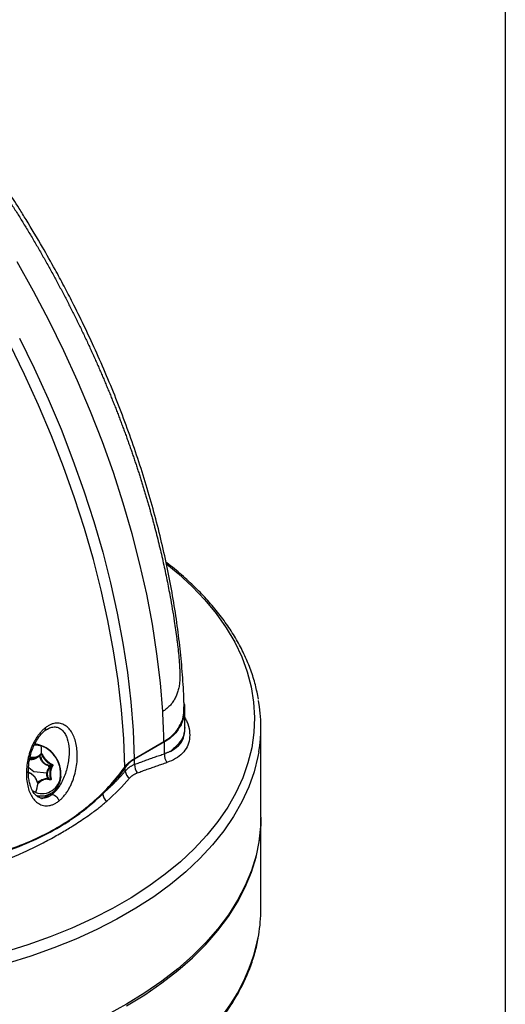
# Model space of a CAD drawing. Header units: millimetres. Extents: x 25 to 1092, y 25 to 838.
# Tile 93 of 94: x 1021 to 1092, y 615 to 759. Entities that reach past the tile are written whole.
import ezdxf

# ---------------------------------------------------------------- set-up
doc = ezdxf.new("R2010")
doc.units = ezdxf.units.MM
doc.header["$LTSCALE"] = 4
doc.layers.add('TEXT', color=140, linetype='Continuous', lineweight=25)

msp = doc.modelspace()

# ---------------------------------------------------------------- linework, layer by layer
for p, q in [((1045.202477, 658.614039), (1045.129299, 658.951987)), ((1045.202477, 658.614039), (1045.147296, 658.582184)), ((1024.807492, 654.819262), (1025.147105, 655.030421)), ((1045.274406, 654.898408), (1045.275007, 655.264261)), ((1056.39681, 642.102218), (1056.39681, 655.345272)), ((1037.835367, 650.651108), (1042.198626, 653.169963)), ((1042.260552, 653.108186), (1037.897293, 650.58933)), ((1024.174987, 651.278533), (1024.179478, 651.279304)), ((1025.529475, 649.62996), (1025.738116, 649.750445)), ((1023.149902, 648.727751), (1022.415096, 649.304576)), ((1025.045841, 648.538414), (1023.149902, 648.727751)), ((1025.784326, 649.622676), (1025.575684, 649.50219)), ((1023.647322, 647.182359), (1023.84162, 647.325)), ((1023.770161, 647.132197), (1023.807357, 647.153677)), ((1025.428326, 647.617811), (1025.55988, 647.69378)), ((1025.479245, 647.606559), (1025.558987, 647.652608)), ((1025.527094, 647.604194), (1025.510047, 647.605525)), ((1023.43761, 645.712762), (1022.939332, 645.919852)), ((1024.737277, 645.025369), (1025.645029, 645.549573)), ((1025.279881, 645.082362), (1025.106961, 645.012289)), ((1025.390152, 645.127047), (1025.279881, 645.082362)), ((1056.39681, 628.597871), (1056.39681, 641.840925))]:
    msp.add_line(p, q)
at = {"flags": 128}
for points in [[(1042.014405, 657.585095), (1041.672391, 661.781098), (1041.166776, 666.048356), (1040.498695, 670.377292), (1039.669647, 674.758193), (1038.681492, 679.181228), (1037.536448, 683.636471), (1036.237085, 688.113924), (1034.786318, 692.603541), (1033.187402, 697.095245), (1031.443926, 701.578959), (1029.559802, 706.044619), (1027.539258, 710.482206), (1025.386829, 714.881761), (1023.107344, 719.233411), (1020.705918, 723.527391)], [(1021.043983, 712.322585), (1023.204825, 707.902276), (1025.232498, 703.443722), (1027.122412, 698.957021), (1028.870284, 694.452334), (1030.472157, 689.939863), (1031.924404, 685.429827), (1033.223734, 680.932441), (1034.367206, 676.45789), (1035.35223, 672.016308), (1036.176575, 667.617753), (1036.838374, 663.272187), (1037.336128, 658.989452), (1037.66871, 654.779247), (1037.835367, 650.651108)], [(1036.468583, 649.430498), (1036.305896, 653.579182), (1035.976024, 657.810817), (1035.479715, 662.115783), (1034.818099, 666.484294), (1033.992679, 670.906418), (1033.005331, 675.372102), (1031.858302, 679.871195), (1030.554197, 684.393468), (1029.095981, 688.928641), (1027.486971, 693.466405), (1025.730822, 697.996443), (1023.831529, 702.508457), (1021.793407, 706.99219), (1019.621092, 711.43745)], [(1042.626835, 679.167447), (1044.264076, 677.81983), (1046.32725, 675.923694), (1048.194746, 673.961129), (1049.860168, 671.938858), (1051.317811, 669.863807), (1052.562683, 667.743084), (1053.590519, 665.583952), (1054.3978, 663.393807), (1054.98176, 661.18015), (1055.3404, 658.950563), (1055.47249, 656.712682), (1055.377579, 654.474174), (1055.055991, 652.242704), (1054.508829, 650.025916), (1053.737965, 647.831402), (1052.746041, 645.66668), (1051.536453, 643.539163), (1050.113346, 641.456139), (1048.481592, 639.424741), (1046.646782, 637.451929), (1044.615199, 635.544458), (1042.393801, 633.708862), (1039.990199, 631.951429), (1037.412623, 630.278178), (1034.669902, 628.694839), (1031.771432, 627.206836), (1028.727138, 625.819266), (1025.547449, 624.536881), (1022.243255, 623.364073), (1018.825873, 622.304859)], [(1023.243401, 652.690731), (1023.59879, 652.672363), (1024.23125, 652.533337)], [(1056.089764, 651.641053), (1055.973734, 650.999008), (1055.418947, 648.751329), (1054.637341, 646.526235), (1053.631595, 644.331348), (1052.405152, 642.174184), (1050.962213, 640.062133), (1049.307721, 638.002428), (1047.447343, 636.002124), (1045.38745, 634.068073), (1043.135098, 632.206899), (1040.698001, 630.424976), (1038.084507, 628.728408), (1035.303567, 627.123005), (1032.364706, 625.614267), (1029.277991, 624.207361), (1026.053993, 622.907106), (1022.703755, 621.717955), (1019.238752, 620.643981)], [(1024.163829, 651.267008), (1024.172306, 651.274732), (1024.178014, 651.284632), (1024.180703, 651.296271), (1024.180254, 651.309136), (1024.176687, 651.322663), (1024.170159, 651.336254), (1024.160957, 651.349314), (1024.149486, 651.361266)], [(1023.663224, 647.182309), (1023.676541, 647.186228), (1023.687654, 647.18959), (1023.696073, 647.192248), (1023.701428, 647.194083), (1023.703482, 647.195017), (1023.702146, 647.195007), (1023.697479, 647.194054), (1023.689685, 647.192199)], [(1027.082519, 647.888046), (1027.109434, 647.907371), (1027.127333, 647.928964), (1027.135781, 647.952298), (1027.134573, 647.976808), (1027.123737, 648.001895), (1027.103538, 648.026951), (1027.074467, 648.051366), (1027.03723, 648.074546)], [(1024.917522, 644.921732), (1024.967531, 644.960112), (1025.442742, 645.432758)], [(1025.759883, 645.377267), (1025.879815, 645.400178), (1026.026684, 645.368975), (1026.188729, 645.286157), (1026.352974, 645.158356), (1026.506268, 644.995804), (1026.636335, 644.811519), (1026.732761, 644.620256), (1026.787825, 644.437331)], [(1024.269273, 644.812197), (1024.339313, 644.837403), (1024.737277, 645.025369)], [(1056.39681, 642.102218), (1056.368381, 640.973913), (1056.141093, 638.721121), (1055.687288, 636.47977), (1055.008499, 634.257443), (1054.107025, 632.061661), (1052.985915, 629.899852), (1051.648963, 627.779333), (1050.100693, 625.707278), (1048.346343, 623.690698), (1046.39185, 621.736416), (1044.243827, 619.851046), (1041.909542, 618.040967), (1039.396894, 616.312304), (1036.714385, 614.670906)], [(1036.714385, 614.409613), (1039.396894, 616.051011), (1041.909542, 617.779674), (1044.243827, 619.589753), (1046.39185, 621.475123), (1048.346343, 623.429404), (1050.100693, 625.445985), (1051.648963, 627.51804), (1052.985915, 629.638559), (1054.107025, 631.800368), (1055.008499, 633.99615), (1055.687288, 636.218477), (1056.141093, 638.459828), (1056.368381, 640.71262), (1056.396429, 641.971572)], [(1036.714385, 614.670906), (1033.871092, 613.122326)]]:
    msp.add_lwpolyline(points, dxfattribs=at)
for centre, radius, start, end in [((1033.869038, 655.345537), 22.527402, 350.53509477, 9.84223604), ((936.960541, 650.990334), 105.260654, 1.18650661, 3.59203131), ((1024.484902, 655.011439), 0.366741, 313.79430547, 26.87688983), ((1022.62424, 648.395948), 4.487117, 353.50068851, 81.40723589), ((942.46507, 651.157582), 99.814543, 0.13094897, 1.1197618), ((1009.636715, 651.481232), 14.632409, 359.64019184, 4.12326301), ((1022.75051, 648.48917), 4.306725, 354.47536657, 69.89018529), ((1024.454497, 651.026996), 0.265567, 104.84912955, 130.64900534), ((1043.923521, 651.161844), 1.659338, 172.24654787, 219.67129394), ((1023.379291, 649.172763), 1.825187, 67.58502377, 76.16107085), ((1022.758581, 652.083831), 1.581776, 315.23512649, 319.96192631), ((1023.376943, 649.178185), 1.861487, 69.47754063, 74.26855399), ((1026.528773, 652.040849), 2.738443, 200.84765619, 204.1258479), ((1023.713883, 651.735723), 0.873237, 291.19059863, 298.50785935), ((1024.147322, 650.648276), 0.2237, 86.07342396, 108.79287056), ((1027.7297, 649.000881), 2.527128, 163.64554854, 165.48420425), ((1025.679479, 649.855079), 0.119944, 299.26633562, 357.58973627), ((937.280484, 648.62611), 100.63596, 0.6747645, 1.11780523), ((1039.603779, 649.654161), 1.701581, 174.70267641, 219.72215333), ((1022.12553, 648.643263), 0.127765, 347.66461523, 8.80863925), ((1023.071629, 648.675188), 2.410627, 16.32164194, 23.44492403), ((1025.498353, 649.560241), 0.155074, 129.30587945, 170.35018519), ((1023.063158, 648.670011), 2.459356, 17.8938097, 21.87275627), ((1025.50987, 649.505648), 0.197424, 230.80524836, 251.53791124), ((1026.205517, 651.560992), 2.045952, 246.81795046, 250.70517556), ((1026.796028, 648.530625), 1.655319, 142.68293509, 147.26864624), ((1025.476366, 649.493936), 0.099821, 223.15755627, 285.09082353), ((1025.533151, 649.680338), 0.155726, 249.87275494, 290.74908797), ((1025.552561, 649.59322), 0.093921, 218.99393551, 284.25276003), ((1026.845649, 648.534139), 1.596851, 142.68293509, 147.26864624), ((1025.496127, 649.543555), 0.092617, 354.52091379, 68.89617829), ((1025.522745, 649.541476), 0.065924, 323.4215446, 354.11104818), ((1025.819371, 649.539204), 0.090529, 36.25980885, 112.77477235), ((935.531399, 647.521621), 101.015882, 0.74974356, 1.04779342), ((1037.922752, 648.953293), 1.388473, 184.5384389, 236.67947672), ((1024.203246, 648.070106), 2.885024, 254.12626481, 356.38193194), ((1024.354409, 648.239461), 2.687885, 250.05697198, 356.48240749), ((997.890185, 652.620501), 26.46484, 344.86966133, 347.88921395), ((1023.808782, 647.043888), 0.109798, 33.65521569, 90.74384333), ((1025.479884, 647.56056), 0.054138, 340.01248538, 56.17495442), ((1034.363997, 611.840289), 36.918631, 103.61310972, 103.79646581), ((1034.773106, 645.628285), 1.539712, 184.17012232, 231.54419225), ((1033.815879, 628.604538), 22.580932, 350.31917705, 359.98308422), ((1028.606608, 630.009779), 27.956965, 316.00994109, 349.27546355)]:
    msp.add_arc(centre, radius, start, end)
for points, knots in [([(1024.41261, 725.657472), (1023.614766, 727.016073), (1022.494759, 728.923267), (1020.768345, 731.693858), (1019.264789, 734.035127), (1017.421119, 736.788536), (1015.432049, 739.635384), (1013.291829, 742.564122), (1011.025468, 745.525309), (1008.647366, 748.488383), (1006.169649, 751.429093), (1003.602284, 754.328319), (1000.953842, 757.17047), (998.231899, 759.942513), (995.443324, 762.633322), (992.59445, 765.233145), (989.691237, 767.733601), (986.739215, 770.126208), (983.744111, 772.406877), (980.709771, 774.558233), (978.258796, 776.204001), (976.81466, 777.081366), (976.399665, 777.33349)], [0, 0, 0, 0, 0.0629048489, 0.0883053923, 0.1304721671, 0.1742211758, 0.2211231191, 0.2700416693, 0.3205207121, 0.3721972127, 0.4248148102, 0.4781853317, 0.5321685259, 0.5866581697, 0.6415726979, 0.6968487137, 0.7524363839, 0.8082960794, 0.8643958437, 0.9207094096, 0.9772145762, 1, 1, 1, 1]), ([(974.25382, 774.949871), (974.300754, 774.976283), (974.394733, 775.029167), (974.539861, 775.101895), (974.688129, 775.169841), (974.83978, 775.232488), (974.994685, 775.289927), (975.25566, 775.376012), (975.628931, 775.470508), (976.129072, 775.54322), (976.640811, 775.56583), (977.172964, 775.536984), (977.707178, 775.457297), (978.120991, 775.356269), (978.390316, 775.275739), (978.529844, 775.230845), (978.664375, 775.183628), (978.844062, 775.114405), (979.071991, 775.015603), (979.422354, 774.847789), (979.863757, 774.613392), (980.353014, 774.329229), (980.84451, 774.024737), (981.468069, 773.620577), (982.231994, 773.099994), (982.948333, 772.58648), (983.516401, 772.167289), (983.9512, 771.840965), (984.65671, 771.303244), (985.780076, 770.432422), (987.293307, 769.221846), (989.458964, 767.428471), (992.12933, 765.106073), (995.321347, 762.148875), (998.535618, 758.979139), (1000.968388, 756.426562), (1002.634971, 754.607482), (1003.544024, 753.597813), (1004.458, 752.564703), (1005.376487, 751.50797), (1006.299045, 750.427461), (1007.225218, 749.323038), (1008.154531, 748.194588), (1009.086487, 747.042021), (1010.020572, 745.86527), (1010.956254, 744.664296), (1011.892978, 743.439083), (1012.830173, 742.189648), (1013.76725, 740.916031), (1014.7036, 739.618308), (1015.638598, 738.296582), (1016.571599, 736.950992), (1017.501946, 735.581707), (1018.428959, 734.188932), (1019.351956, 732.77291), (1020.270204, 731.333905), (1021.183082, 729.872283), (1022.089493, 728.388187), (1022.990066, 726.882797), (1023.580242, 725.867357), (1023.876524, 725.357583)], [0, 0, 0, 0, 0.0025901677, 0.0051863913, 0.0077902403, 0.0104032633, 0.0130269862, 0.0156629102, 0.0234582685, 0.0311641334, 0.0391145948, 0.0467654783, 0.0547943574, 0.0623489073, 0.064446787, 0.0662618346, 0.0682804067, 0.0701498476, 0.073879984, 0.0780163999, 0.085428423, 0.0937464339, 0.1010084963, 0.1094688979, 0.1252001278, 0.1409079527, 0.1483077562, 0.1566166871, 0.1652027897, 0.1880394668, 0.2199078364, 0.2508277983, 0.3111516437, 0.3728966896, 0.4360336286, 0.5005253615, 0.5188455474, 0.5373892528, 0.5561561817, 0.5751459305, 0.5943579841, 0.6137917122, 0.633446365, 0.6533210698, 0.673414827, 0.6937265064, 0.7142548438, 0.7349984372, 0.7559557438, 0.7771250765, 0.7985046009, 0.8200923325, 0.8418861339, 0.8638837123, 0.8860826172, 0.9084802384, 0.9310738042, 0.9538603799, 0.9768368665, 1, 1, 1, 1]), ([(1023.876524, 725.357583), (1024.022115, 725.104578), (1024.312827, 724.599385), (1024.743417, 723.840148), (1025.169092, 723.081516), (1025.589506, 722.323394), (1026.004742, 721.565935), (1026.41477, 720.809225), (1026.819592, 720.053363), (1027.219206, 719.298447), (1027.61361, 718.544572), (1028.002806, 717.791829), (1028.386795, 717.040313), (1028.765581, 716.290113), (1029.13917, 715.541319), (1029.507567, 714.794018), (1029.870782, 714.048296), (1030.228822, 713.304239), (1030.581699, 712.561929), (1030.929424, 711.821448), (1031.27201, 711.082876), (1031.609472, 710.346292), (1031.941825, 709.611772), (1032.269086, 708.879392), (1032.591274, 708.149225), (1032.908406, 707.421343), (1033.220503, 706.695818), (1033.527586, 705.972717), (1033.829678, 705.252109), (1034.126802, 704.53406), (1034.418982, 703.818632), (1034.706243, 703.105889), (1034.988612, 702.395891), (1035.266115, 701.688699), (1035.538781, 700.98437), (1035.806638, 700.282959), (1036.069716, 699.584522), (1036.328045, 698.889111), (1036.581658, 698.196779), (1036.830584, 697.507574), (1037.074858, 696.821546), (1037.314512, 696.138741), (1037.549581, 695.459204), (1037.780099, 694.782979), (1038.006102, 694.110109), (1038.227624, 693.440635), (1038.444703, 692.774595), (1038.657376, 692.112028), (1038.86568, 691.452969), (1039.069652, 690.797455), (1039.269331, 690.145519), (1039.464756, 689.497193), (1039.655966, 688.852507), (1039.843, 688.211492), (1040.025899, 687.574175), (1040.204702, 686.940584), (1040.379451, 686.310743), (1040.550185, 685.684677), (1040.716946, 685.062408), (1041.050483, 683.795593), (1041.528617, 681.892202), (1042.114087, 679.365031), (1042.643762, 676.867723), (1043.193733, 674.009968), (1043.603788, 671.569001), (1043.90615, 669.523321), (1044.0572, 668.42437), (1044.164742, 667.584879), (1044.264231, 666.764663), (1044.370923, 665.770073), (1044.458887, 664.687448), (1044.507131, 663.809516), (1044.528826, 663.113421), (1044.526727, 662.433422), (1044.494277, 661.842154), (1044.442647, 661.392227), (1044.379615, 661.058861), (1044.299842, 660.731549), (1044.175238, 660.311381), (1043.979522, 659.803139), (1043.689314, 659.24761), (1043.341162, 658.737491), (1043.011292, 658.362833), (1042.722563, 658.09121), (1042.496173, 657.904685), (1042.26112, 657.734017), (1042.096537, 657.634671), (1042.014405, 657.585095)], [0, 0, 0, 0, 0.01146750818, 0.02289804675, 0.03429120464, 0.04564657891, 0.05696377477, 0.0682424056, 0.07948209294, 0.09068246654, 0.1018431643, 0.11296383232, 0.12404412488, 0.13508370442, 0.14608224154, 0.15703941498, 0.16795491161, 0.17882842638, 0.18965966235, 0.20044833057, 0.21119415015, 0.22189684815, 0.23255615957, 0.24317182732, 0.25374360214, 0.26427124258, 0.27475451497, 0.28519319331, 0.29558705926, 0.30593590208, 0.31623951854, 0.3264977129, 0.33671029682, 0.34687708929, 0.35699791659, 0.36707261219, 0.37710101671, 0.3870829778, 0.39701835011, 0.4069069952, 0.41674878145, 0.42654358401, 0.43629128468, 0.44599177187, 0.45564494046, 0.4652506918, 0.47480893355, 0.48431957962, 0.49378255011, 0.50319777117, 0.51256517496, 0.52188469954, 0.53115628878, 0.54037989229, 0.54955546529, 0.55868296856, 0.56776236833, 0.57679363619, 0.58577674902, 0.59471168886, 0.63170023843, 0.66844445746, 0.70493304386, 0.74115523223, 0.79440862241, 0.81337719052, 0.8327186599, 0.84384166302, 0.85122340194, 0.86966970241, 0.8882099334, 0.89836977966, 0.90699053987, 0.91716531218, 0.92587023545, 0.93031813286, 0.93488769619, 0.93941068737, 0.94409219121, 0.95313758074, 0.9627481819, 0.97198053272, 0.98141019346, 0.98610188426, 0.99075839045, 0.99538819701, 1, 1, 1, 1]), ([(1045.150638, 658.25229), (1045.134807, 658.879716), (1045.087703, 660.74666), (1044.861539, 663.91249), (1044.482988, 667.736823), (1043.965011, 671.601606), (1043.318705, 675.49616), (1042.543982, 679.414523), (1041.644041, 683.349235), (1040.621585, 687.292831), (1039.479962, 691.237189), (1038.223111, 695.173249), (1036.856051, 699.090217), (1035.385776, 702.973915), (1033.823467, 706.802631), (1032.191208, 710.534676), (1030.520093, 714.118531), (1028.975789, 717.243225), (1027.558617, 719.976955), (1026.106969, 722.680367), (1025.032364, 724.568521), (1024.41261, 725.657472)], [0, 0, 0, 0, 0.0294169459, 0.0875319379, 0.1455711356, 0.2035237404, 0.261380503, 0.319132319, 0.3767685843, 0.4342750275, 0.4916304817, 0.5488015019, 0.6057324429, 0.6623252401, 0.7183932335, 0.773539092, 0.8267565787, 0.8773624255, 0.9132344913, 0.9499599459, 1, 1, 1, 1]), ([(1056.046529, 659.376846), (1055.907819, 660.078888), (1055.625926, 661.505608), (1054.947976, 663.631681), (1054.079302, 665.754699), (1053.008664, 667.84614), (1051.743803, 669.900149), (1050.286999, 671.910388), (1048.641127, 673.869537), (1046.817337, 675.774165), (1044.798175, 677.606588), (1043.358109, 678.82678), (1042.549053, 679.412385), (1042.51937, 679.433869)], [0, 0, 0, 0, 0.0957885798, 0.194665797, 0.2938117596, 0.3932806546, 0.4930904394, 0.5932272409, 0.6936539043, 0.7943199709, 0.895170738, 0.9961540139, 1, 1, 1, 1]), ([(1045.202477, 658.614039), (1045.261097, 658.04906), (1045.239008, 657.502519), (1045.090426, 656.709079), (1045.021234, 656.448929), (1044.841984, 655.938621), (1044.733594, 655.693135), (1044.354293, 654.984562), (1044.029497, 654.548677), (1043.235032, 653.7538), (1042.77732, 653.40651), (1042.260552, 653.108186)], [0, 0, 0, 0, 0.25, 0.25, 0.375, 0.375, 0.5, 0.5, 0.75, 0.75, 1, 1, 1, 1]), ([(1042.198626, 653.169963), (1042.563315, 653.407992), (1043.303226, 653.890926), (1044.148673, 654.821769), (1044.766251, 655.886783), (1045.145194, 657.032245), (1045.137323, 657.855266), (1045.133526, 658.25228)], [0, 0, 0, 0, 0.1992687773, 0.4042929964, 0.603564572, 0.8087645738, 1, 1, 1, 1]), ([(1045.259155, 655.242018), (1045.265261, 655.685933), (1045.278611, 656.656515), (1045.237242, 657.651082), (1045.214795, 658.190763)], [0, 0, 0, 0, 0.4573700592, 1, 1, 1, 1]), ([(1026.787825, 644.437331), (1026.825764, 644.467502), (1026.901641, 644.527844), (1027.0137, 644.624804), (1027.124388, 644.726412), (1027.233588, 644.833135), (1027.341332, 644.944841), (1027.447614, 645.061568), (1027.635407, 645.279641), (1027.895993, 645.620369), (1028.204652, 646.10203), (1028.482829, 646.615882), (1028.806445, 647.325584), (1029.126065, 648.248062), (1029.376749, 649.362328), (1029.503296, 650.456469), (1029.512721, 651.510779), (1029.409094, 652.506145), (1029.196405, 653.42182), (1028.87256, 654.237818), (1028.439848, 654.932195), (1027.892037, 655.474034), (1027.341533, 655.762325), (1026.851287, 655.868662), (1026.460163, 655.881464), (1026.053223, 655.820589), (1025.705805, 655.706004), (1025.4286, 655.577851), (1025.221012, 655.462809), (1025.014819, 655.330898), (1024.879752, 655.228551), (1024.812027, 655.177233)], [0, 0, 0, 0, 0.0089339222, 0.0178681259, 0.026816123, 0.0357913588, 0.044807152, 0.0538766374, 0.0630127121, 0.0939382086, 0.1255117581, 0.1565178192, 0.1882405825, 0.2507542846, 0.3130732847, 0.375533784, 0.4376118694, 0.4999804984, 0.5625167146, 0.6240332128, 0.6864196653, 0.7487862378, 0.8112988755, 0.8427372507, 0.874195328, 0.9058968, 0.9371539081, 0.9528942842, 0.9685614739, 0.9842364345, 1, 1, 1, 1]), ([(1045.26351, 656.65795), (1045.366732, 656.470432), (1045.720431, 655.827887), (1045.975263, 654.750892), (1045.995211, 653.494798), (1045.638189, 652.362114), (1044.939942, 651.401547), (1043.949216, 650.616065), (1043.081984, 650.274268), (1042.646296, 650.102552)], [0, 0, 0, 0, 0.0642367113, 0.2201117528, 0.3757985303, 0.5306701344, 0.6874152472, 0.8429606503, 1, 1, 1, 1]), ([(1024.812027, 655.177233), (1024.774155, 655.146928), (1024.698385, 655.086299), (1024.586338, 654.988927), (1024.475521, 654.886885), (1024.366045, 654.779709), (1024.257885, 654.667528), (1024.151049, 654.550302), (1023.96158, 654.330797), (1023.69767, 653.9875), (1023.385044, 653.504121), (1023.102793, 652.990286), (1022.774768, 652.28544), (1022.447438, 651.370377), (1022.186433, 650.267825), (1022.048443, 649.17964), (1022.029502, 648.130311), (1022.126803, 647.134223), (1022.338874, 646.215392), (1022.666414, 645.392773), (1023.1104, 644.692146), (1023.673482, 644.146233), (1024.350935, 643.799938), (1024.998489, 643.719709), (1025.543956, 643.800199), (1025.892174, 643.913087), (1026.170026, 644.040029), (1026.378596, 644.154574), (1026.585517, 644.285309), (1026.720555, 644.386782), (1026.787825, 644.437331)], [0, 0, 0, 0, 0.0089108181, 0.0178272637, 0.0267632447, 0.0357325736, 0.044748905, 0.0538256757, 0.0629760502, 0.0940694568, 0.1259112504, 0.1569191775, 0.188708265, 0.2509840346, 0.3134105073, 0.3754150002, 0.4378351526, 0.499837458, 0.5622302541, 0.624118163, 0.6861626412, 0.7487255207, 0.8114208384, 0.8740431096, 0.9056656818, 0.9369076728, 0.9526024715, 0.9684260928, 0.9842714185, 1, 1, 1, 1]), ([(1025.191598, 645.022779), (1024.98044, 644.94852), (1024.58895, 644.810843), (1024.144561, 644.867677), (1023.811463, 645.00247), (1023.460579, 645.247668), (1023.080873, 645.677586), (1022.771818, 646.278766), (1022.561547, 646.90608), (1022.41901, 647.542374), (1022.328069, 648.375137), (1022.337588, 649.417175), (1022.508627, 650.670247), (1022.914113, 652.102602), (1023.520302, 653.344018), (1024.193214, 654.272288), (1024.600498, 654.634944), (1024.807486, 654.819252)], [0, 0, 0, 0, 0.0674758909, 0.1251011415, 0.1733234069, 0.2116735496, 0.2856234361, 0.3626887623, 0.4048857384, 0.4577775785, 0.5214482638, 0.5966641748, 0.6822778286, 0.7788000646, 0.8848334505, 0.9414703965, 1, 1, 1, 1]), ([(1024.738713, 654.746714), (1024.759338, 654.762692), (1024.822932, 654.811954), (1024.919557, 654.88079), (1025.027271, 654.951649), (1025.091634, 654.989738), (1025.123267, 655.008457)], [0, 0, 0, 0, 0.1625742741, 0.5012520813, 0.7548848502, 1, 1, 1, 1]), ([(1025.123267, 655.008457), (1025.234224, 655.072497), (1025.345121, 655.126675), (1025.567238, 655.215445), (1025.678597, 655.249889), (1026.002734, 655.320934), (1026.209446, 655.326917), (1026.600813, 655.265069), (1026.781804, 655.197918), (1027.11321, 655.003745), (1027.265671, 654.874996), (1027.535266, 654.573394), (1027.653554, 654.400204), (1027.861642, 654.013859), (1027.951029, 653.800108), (1028.172733, 653.121783), (1028.260202, 652.616141), (1028.307688, 651.790766), (1028.308992, 651.506785), (1028.282692, 650.928543), (1028.255114, 650.632843), (1028.169242, 650.028145), (1028.111081, 649.720817), (1027.964566, 649.107968), (1027.875593, 648.799705), (1027.664145, 648.185744), (1027.542557, 647.882826), (1027.26676, 647.293658), (1027.110245, 647.003699), (1026.771031, 646.464116), (1026.587487, 646.212044), (1026.287792, 645.865308), (1026.184065, 645.755477), (1025.974504, 645.553916), (1025.868051, 645.461392), (1025.759883, 645.377267)], [0, 0, 0, 0, 0.03125, 0.03125, 0.0625, 0.0625, 0.125, 0.125, 0.1875, 0.1875, 0.25, 0.25, 0.3125, 0.3125, 0.375, 0.375, 0.5, 0.5, 0.5625, 0.5625, 0.625, 0.625, 0.6875, 0.6875, 0.75, 0.75, 0.8125, 0.8125, 0.875, 0.875, 0.9375, 0.9375, 0.96875, 0.96875, 1, 1, 1, 1]), ([(1043.13941, 651.726636), (1043.560051, 651.985015), (1044.399513, 652.500656), (1045.147754, 653.635869), (1045.226594, 654.564065), (1045.265211, 655.018706)], [0, 0, 0, 0, 0.3388024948, 0.6761386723, 1, 1, 1, 1]), ([(1045.260477, 655.241939), (1045.220081, 654.835662), (1045.137075, 654.000863), (1044.397524, 652.790052), (1043.559023, 652.081265), (1043.139465, 651.726611)], [0, 0, 0, 0, 0.3214348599, 0.6604685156, 1, 1, 1, 1]), ([(1023.800871, 650.962646), (1023.819103, 650.970176), (1023.974659, 651.034426), (1024.075132, 651.157956), (1024.163829, 651.267008)], [0, 0, 0, 0, 0.1172048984, 1, 1, 1, 1]), ([(1023.802541, 651.069215), (1023.820378, 651.076612), (1023.969638, 651.138516), (1024.065276, 651.256968), (1024.149486, 651.361266)], [0, 0, 0, 0, 0.11949981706, 1, 1, 1, 1]), ([(1024.149486, 651.361266), (1024.153952, 651.366351), (1024.162846, 651.376476), (1024.180356, 651.387201), (1024.203536, 651.39517), (1024.23324, 651.398367), (1024.257034, 651.392335), (1024.268835, 651.389343)], [0, 0, 0, 0, 0.1668810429, 0.3323099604, 0.5013111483, 0.7526644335, 1, 1, 1, 1]), ([(1024.163829, 651.267008), (1024.174088, 651.281958), (1024.195616, 651.286626), (1024.243261, 651.271018), (1024.267335, 651.251375), (1024.281501, 651.228485)], [0, 0, 0, 0, 0.5, 0.5, 1, 1, 1, 1]), ([(1024.268835, 651.389343), (1024.276707, 651.386381), (1024.292416, 651.380471), (1024.315386, 651.36652), (1024.340396, 651.346536), (1024.366359, 651.319262), (1024.379769, 651.295509), (1024.386439, 651.283694)], [0, 0, 0, 0, 0.1655791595, 0.3304399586, 0.4998155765, 0.7512188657, 1, 1, 1, 1]), ([(1024.281501, 651.228485), (1024.360711, 651.066545), (1024.45338, 650.910471), (1024.665687, 650.610271), (1024.785253, 650.467157), (1025.038362, 650.210216), (1025.175495, 650.092908), (1025.453082, 649.895603), (1025.594704, 649.814019), (1025.738116, 649.750445)], [0, 0, 0, 0, 0.25, 0.25, 0.5, 0.5, 0.75, 0.75, 1, 1, 1, 1]), ([(1024.386439, 651.283694), (1024.406195, 651.244792), (1024.445591, 651.167219), (1024.511295, 651.05263), (1024.581532, 650.940064), (1024.681781, 650.792895), (1024.818303, 650.615655), (1024.997472, 650.418337), (1025.156983, 650.269607), (1025.288712, 650.161422), (1025.422578, 650.06137), (1025.593359, 649.949791), (1025.730556, 649.883339), (1025.799317, 649.850035)], [0, 0, 0, 0, 0.0627321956, 0.1250931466, 0.1873322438, 0.2497002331, 0.3748212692, 0.4997196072, 0.6247319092, 0.687508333, 0.7499237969, 0.8746667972, 1, 1, 1, 1]), ([(1037.909466, 649.811258), (1038.147427, 649.90217), (1038.625656, 650.084877), (1039.345191, 650.352271), (1040.070672, 650.616545), (1040.801944, 650.87699), (1041.539111, 651.134308), (1042.031828, 651.301643), (1042.279353, 651.385707)], [0, 0, 0, 0, 0.1626962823, 0.3269702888, 0.4928300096, 0.6602832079, 0.8293374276, 1, 1, 1, 1]), ([(1043.139465, 651.726611), (1043.085759, 651.700685), (1042.978217, 651.648771), (1042.810772, 651.576434), (1042.638636, 651.5082), (1042.461832, 651.4441), (1042.340237, 651.40519), (1042.279353, 651.385707)], [0, 0, 0, 0, 0.1989806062, 0.3984377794, 0.5984049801, 0.7989149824, 1, 1, 1, 1]), ([(1023.449464, 650.699489), (1023.417467, 650.682753), (1023.353831, 650.649468), (1023.22605, 650.593403), (1023.081161, 650.54367), (1022.923489, 650.510328), (1022.765556, 650.498298), (1022.594499, 650.510748), (1022.480666, 650.550495), (1022.421744, 650.57107)], [0, 0, 0, 0, 0.0839947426, 0.1670482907, 0.3344308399, 0.4669565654, 0.6013780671, 0.7936630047, 1, 1, 1, 1]), ([(1022.481524, 650.636734), (1022.505246, 650.626984), (1022.551449, 650.607996), (1022.622489, 650.587596), (1022.692263, 650.573535), (1022.790156, 650.562403), (1022.920516, 650.564662), (1023.089893, 650.59712), (1023.268167, 650.657265), (1023.388815, 650.719589), (1023.450739, 650.751578)], [0, 0, 0, 0, 0.0906013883, 0.1764547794, 0.2576774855, 0.3344080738, 0.5052203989, 0.6673865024, 0.8292834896, 1, 1, 1, 1]), ([(1022.482768, 650.816152), (1022.654953, 650.787846), (1022.99525, 650.731903), (1023.45357, 650.787116), (1023.690821, 650.907025), (1023.800871, 650.962646)], [0, 0, 0, 0, 0.3544785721, 0.700573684, 1, 1, 1, 1]), ([(1022.518902, 650.923948), (1022.684199, 650.896999), (1023.015076, 650.843056), (1023.462411, 650.896147), (1023.694782, 651.014384), (1023.802541, 651.069215)], [0, 0, 0, 0, 0.3486811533, 0.6979612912, 1, 1, 1, 1]), ([(1023.815864, 650.944968), (1023.784888, 650.920705), (1023.72409, 650.873083), (1023.631585, 650.808691), (1023.540403, 650.750372), (1023.47955, 650.716322), (1023.449464, 650.699489)], [0, 0, 0, 0, 0.2625913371, 0.515401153, 0.7604205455, 1, 1, 1, 1]), ([(1023.881646, 650.969946), (1023.876056, 650.967856), (1023.855483, 650.960166), (1023.832559, 650.951372), (1023.815864, 650.944968)], [0, 0, 0, 0, 0.2717157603, 1, 1, 1, 1]), ([(1024.075257, 650.86005), (1024.065039, 650.875265), (1024.051009, 650.896156), (1024.034122, 650.91611), (1024.029533, 650.921532)], [0, 0, 0, 0, 0.7282883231, 1, 1, 1, 1]), ([(1025.283242, 649.634298), (1025.244582, 649.645582), (1025.168702, 649.667731), (1025.059265, 649.708137), (1024.955506, 649.753025), (1024.820373, 649.821436), (1024.658692, 649.924269), (1024.484858, 650.074906), (1024.336655, 650.249156), (1024.222476, 650.440353), (1024.132635, 650.644636), (1024.094773, 650.78678), (1024.075257, 650.86005)], [0, 0, 0, 0, 0.0653212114, 0.1282092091, 0.1891592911, 0.2487561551, 0.3741747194, 0.4999312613, 0.6242529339, 0.7514213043, 0.8718665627, 1, 1, 1, 1]), ([(1024.130661, 650.968365), (1024.137328, 650.952424), (1024.150701, 650.92045), (1024.158653, 650.887816), (1024.16264, 650.871451)], [0, 0, 0, 0, 0.4985399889, 1, 1, 1, 1]), ([(1024.16264, 650.871451), (1024.171271, 650.834305), (1024.188079, 650.761959), (1024.220532, 650.658422), (1024.256872, 650.562294), (1024.314238, 650.435769), (1024.403295, 650.285121), (1024.540404, 650.1209), (1024.704622, 649.979845), (1024.88794, 649.866718), (1025.090057, 649.775056), (1025.230642, 649.734085), (1025.304825, 649.712466)], [0, 0, 0, 0, 0.0679863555, 0.1324098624, 0.1933585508, 0.2509363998, 0.3791122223, 0.5008000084, 0.6222858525, 0.7503897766, 0.8682889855, 1, 1, 1, 1]), ([(1025.304825, 649.712466), (1025.321551, 649.707813), (1025.354905, 649.698533), (1025.385078, 649.686322), (1025.40012, 649.680234)], [0, 0, 0, 0, 0.5014600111, 1, 1, 1, 1]), ([(1025.738116, 649.750445), (1025.757214, 649.739608), (1025.775312, 649.716419), (1025.794013, 649.664685), (1025.793785, 649.638359), (1025.784326, 649.622676)], [0, 0, 0, 0, 0.5, 0.5, 1, 1, 1, 1]), ([(1025.799317, 649.850035), (1025.806361, 649.846484), (1025.82039, 649.839412), (1025.840552, 649.823634), (1025.871314, 649.792521), (1025.905959, 649.734814), (1025.915436, 649.667428), (1025.90788, 649.620335), (1025.897521, 649.601912), (1025.892368, 649.592748)], [0, 0, 0, 0, 0.0838430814, 0.1669765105, 0.2519288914, 0.5003338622, 0.7487691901, 0.8750380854, 1, 1, 1, 1]), ([(1037.909466, 649.811258), (1037.853752, 649.787275), (1037.742751, 649.739492), (1037.583745, 649.660771), (1037.431161, 649.577438), (1037.285544, 649.489119), (1037.114358, 649.374447), (1036.923507, 649.227832), (1036.719037, 649.044381), (1036.598799, 648.910446), (1036.538633, 648.843426)], [0, 0, 0, 0, 0.1014056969, 0.2020348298, 0.3019057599, 0.4010372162, 0.4994483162, 0.6661018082, 0.8329200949, 1, 1, 1, 1]), ([(1038.295004, 648.56674), (1038.53417, 648.65647), (1039.013766, 648.836406), (1039.733919, 649.098867), (1040.457235, 649.357015), (1041.18387, 649.610308), (1041.914218, 649.859619), (1042.401707, 650.021388), (1042.646296, 650.102552)], [0, 0, 0, 0, 0.164237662, 0.3293439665, 0.4953982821, 0.6624771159, 0.8306541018, 1, 1, 1, 1]), ([(1012.416062, 635.545273), (1015.024454, 636.001125), (1017.497086, 636.644538), (1021.009108, 637.881722), (1022.146781, 638.339709), (1023.803018, 639.096144), (1024.346707, 639.359881), (1025.417034, 639.910909), (1025.945007, 640.198998), (1028.522127, 641.688279), (1030.382416, 643.031917), (1033.718157, 646.010032), (1035.193578, 647.644533), (1036.468583, 649.430498)], [0, 0, 0, 0, 0.25, 0.25, 0.375, 0.375, 0.4375, 0.4375, 0.5, 0.5, 0.75, 0.75, 1, 1, 1, 1]), ([(1023.689685, 647.192199), (1023.639249, 647.370757), (1023.568335, 647.539394), (1023.385717, 647.856737), (1023.273753, 648.004242), (1023.020682, 648.261205), (1022.875928, 648.374112), (1022.568796, 648.554355), (1022.405391, 648.62336), (1022.23307, 648.670239)], [0, 0, 0, 0, 0.25, 0.25, 0.5, 0.5, 0.75, 0.75, 1, 1, 1, 1]), ([(1023.663224, 647.182309), (1023.650438, 647.225237), (1023.624944, 647.310837), (1023.576901, 647.435626), (1023.521879, 647.556978), (1023.438353, 647.713804), (1023.316, 647.899226), (1023.142532, 648.099836), (1022.97826, 648.245817), (1022.837154, 648.348587), (1022.690133, 648.441042), (1022.496651, 648.539512), (1022.332577, 648.590443), (1022.250346, 648.615968)], [0, 0, 0, 0, 0.0627321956, 0.1250931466, 0.1873322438, 0.2497002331, 0.3748212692, 0.4997196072, 0.6247319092, 0.687508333, 0.7499237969, 0.8746667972, 1, 1, 1, 1]), ([(1025.198971, 647.752993), (1025.18358, 647.784046), (1025.153372, 647.844998), (1025.11633, 647.938173), (1025.08625, 648.030845), (1025.06271, 648.126141), (1025.046, 648.224655), (1025.037306, 648.327555), (1025.035954, 648.432104), (1025.042557, 648.503105), (1025.045841, 648.538414)], [0, 0, 0, 0, 0.1304632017, 0.2560713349, 0.3778114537, 0.4968486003, 0.6231118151, 0.7479844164, 0.8746716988, 1, 1, 1, 1]), ([(1025.045841, 648.538414), (1025.050675, 648.573782), (1025.060284, 648.644083), (1025.085285, 648.749958), (1025.118613, 648.856074), (1025.172643, 648.993183), (1025.256027, 649.162986), (1025.341201, 649.288134), (1025.385106, 649.352644)], [0, 0, 0, 0, 0.1250130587, 0.2484920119, 0.3734417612, 0.5026124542, 0.7436100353, 1, 1, 1, 1]), ([(1025.44735, 649.318385), (1025.42435, 649.28644), (1025.379555, 649.224224), (1025.320716, 649.129459), (1025.269963, 649.037458), (1025.209076, 648.910392), (1025.149437, 648.7469), (1025.109137, 648.545871), (1025.103223, 648.347848), (1025.130536, 648.160003), (1025.185877, 647.977259), (1025.24183, 647.865066), (1025.271354, 647.805869)], [0, 0, 0, 0, 0.0679209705, 0.1322851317, 0.193180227, 0.2507098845, 0.3788535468, 0.5005001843, 0.6222589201, 0.7506637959, 0.8684398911, 1, 1, 1, 1]), ([(1025.345473, 649.586236), (1025.340168, 649.590854), (1025.320641, 649.607849), (1025.299002, 649.623153), (1025.283242, 649.634298)], [0, 0, 0, 0, 0.2717157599, 1, 1, 1, 1]), ([(1025.385106, 649.352644), (1025.390297, 649.370722), (1025.397425, 649.395544), (1025.40224, 649.419224), (1025.403549, 649.425658)], [0, 0, 0, 0, 0.7282883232, 1, 1, 1, 1]), ([(1025.502354, 649.397557), (1025.494078, 649.384936), (1025.477479, 649.35962), (1025.457412, 649.332157), (1025.44735, 649.318385)], [0, 0, 0, 0, 0.4985399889, 1, 1, 1, 1]), ([(1025.784326, 649.622676), (1025.705615, 649.508905), (1025.640757, 649.379348), (1025.538937, 649.088831), (1025.502752, 648.928069), (1025.463662, 648.592882), (1025.460336, 648.413721), (1025.486339, 648.05546), (1025.51516, 647.874771), (1025.55988, 647.69378)], [0, 0, 0, 0, 0.25, 0.25, 0.5, 0.5, 0.75, 0.75, 1, 1, 1, 1]), ([(1025.479564, 649.534122), (1025.4819, 649.551267), (1025.488542, 649.573608), (1025.508033, 649.611035), (1025.520047, 649.624516), (1025.529475, 649.62996)], [0, 0, 0, 0, 0.5, 0.5, 1, 1, 1, 1]), ([(1025.892368, 649.592748), (1025.873949, 649.564776), (1025.83721, 649.508984), (1025.787981, 649.417311), (1025.743436, 649.32022), (1025.704046, 649.217368), (1025.669857, 649.109085), (1025.631726, 648.958439), (1025.597894, 648.759449), (1025.584105, 648.549556), (1025.584595, 648.377632), (1025.593184, 648.203811), (1025.617236, 647.983752), (1025.655503, 647.809177), (1025.674662, 647.721771)], [0, 0, 0, 0, 0.0626700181, 0.1250031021, 0.1872553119, 0.2496853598, 0.3121420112, 0.3748941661, 0.4997493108, 0.6247540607, 0.6875355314, 0.749938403, 0.8747982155, 1, 1, 1, 1]), ([(1036.538633, 648.843426), (1036.441079, 648.729984), (1036.24576, 648.502855), (1035.94314, 648.164503), (1035.633064, 647.827478), (1035.314859, 647.49204), (1034.988713, 647.158203), (1034.654568, 646.826055), (1034.312489, 646.495642), (1033.962309, 646.1671), (1033.604685, 645.840252), (1033.359962, 645.624374), (1033.23747, 645.51632)], [0, 0, 0, 0, 0.0990273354, 0.19827081, 0.2977304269, 0.3974061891, 0.4972981, 0.5974061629, 0.6977303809, 0.7982707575, 0.8990272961, 1, 1, 1, 1]), ([(1037.160033, 647.79307), (1037.189519, 647.826606), (1037.248333, 647.893498), (1037.343564, 647.987957), (1037.443621, 648.077706), (1037.549066, 648.162389), (1037.659803, 648.242145), (1037.775917, 648.316971), (1037.897413, 648.386941), (1038.024431, 648.451962), (1038.156641, 648.512535), (1038.248752, 648.54862), (1038.295004, 648.56674)], [0, 0, 0, 0, 0.1003032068, 0.200064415, 0.2994611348, 0.3986722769, 0.4978772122, 0.5972548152, 0.6969825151, 0.7972353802, 0.8981852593, 1, 1, 1, 1]), ([(1023.766017, 647.068108), (1023.758231, 647.071119), (1023.742691, 647.077127), (1023.721143, 647.091898), (1023.69874, 647.113389), (1023.676912, 647.14305), (1023.66777, 647.169269), (1023.663224, 647.182309)], [0, 0, 0, 0, 0.16557915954, 0.33043995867, 0.4998155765, 0.75121886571, 1, 1, 1, 1]), ([(1023.732763, 647.17707), (1023.726034, 647.169871), (1023.712614, 647.155515), (1023.693238, 647.135901), (1023.683578, 647.126123)], [0, 0, 0, 0, 0.5014600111, 1, 1, 1, 1]), ([(1023.807357, 647.153677), (1023.788133, 647.13355), (1023.760858, 647.125563), (1023.713218, 647.141175), (1023.694915, 647.164149), (1023.689685, 647.192199)], [0, 0, 0, 0, 0.5, 0.5, 1, 1, 1, 1]), ([(1023.933581, 647.330154), (1023.926342, 647.326141), (1023.883714, 647.30251), (1023.810712, 647.254035), (1023.759642, 647.203609), (1023.732763, 647.17707)], [0, 0, 0, 0, 0.0883358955, 0.5201885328, 1, 1, 1, 1]), ([(1023.900177, 647.104738), (1023.894267, 647.098819), (1023.8825, 647.087034), (1023.861362, 647.074215), (1023.834755, 647.064266), (1023.802193, 647.059418), (1023.778011, 647.065227), (1023.766017, 647.068108)], [0, 0, 0, 0, 0.1668810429, 0.3323099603, 0.5013111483, 0.7526644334, 1, 1, 1, 1]), ([(1023.84162, 647.325), (1023.848834, 647.330443), (1023.927457, 647.389766), (1024.145527, 647.462723), (1024.395747, 647.503101), (1024.505974, 647.520889)], [0, 0, 0, 0, 0.05349475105, 0.58304349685, 1, 1, 1, 1]), ([(1024.26029, 647.411851), (1024.22813, 647.390465), (1024.163874, 647.347734), (1024.071993, 647.273923), (1023.983386, 647.193758), (1023.927969, 647.134471), (1023.900177, 647.104738)], [0, 0, 0, 0, 0.2497442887, 0.4989875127, 0.7487383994, 1, 1, 1, 1]), ([(1024.403093, 647.475229), (1024.343716, 647.465986), (1024.151265, 647.436029), (1024.02257, 647.373436), (1023.933581, 647.330154)], [0, 0, 0, 0, 0.30852867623, 1, 1, 1, 1]), ([(1025.488418, 647.604533), (1025.380855, 647.646857), (1025.271541, 647.675883), (1025.04952, 647.707346), (1024.936309, 647.709727), (1024.711623, 647.686998), (1024.600994, 647.662221), (1024.384246, 647.585433), (1024.278187, 647.533627), (1024.178344, 647.470196)], [0, 0, 0, 0, 0.25, 0.25, 0.5, 0.5, 0.75, 0.75, 1, 1, 1, 1]), ([(1025.530761, 647.542055), (1025.496039, 647.554976), (1025.426808, 647.580737), (1025.320676, 647.608711), (1025.213532, 647.628596), (1025.069146, 647.643359), (1024.887109, 647.640016), (1024.67049, 647.600274), (1024.494806, 647.537486), (1024.358701, 647.47154), (1024.293032, 647.43171), (1024.26029, 647.411851)], [0, 0, 0, 0, 0.0836880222, 0.166862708, 0.2498472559, 0.3329672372, 0.4997664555, 0.6663603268, 0.8330604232, 0.9167651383, 1, 1, 1, 1]), ([(1025.200779, 647.683048), (1025.200995, 647.689716), (1025.20179, 647.714257), (1025.200159, 647.73667), (1025.198971, 647.752993)], [0, 0, 0, 0, 0.2717208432, 1, 1, 1, 1]), ([(1025.271354, 647.805869), (1025.278225, 647.792211), (1025.291926, 647.764975), (1025.301816, 647.732627), (1025.306746, 647.7165)], [0, 0, 0, 0, 0.5014600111, 1, 1, 1, 1]), ([(1025.558861, 647.652649), (1025.554709, 647.632682), (1025.544745, 647.615617), (1025.518606, 647.598187), (1025.502869, 647.597146), (1025.488418, 647.604533)], [0, 0, 0, 0, 0.5, 0.5, 1, 1, 1, 1]), ([(1025.674662, 647.721771), (1025.676519, 647.712715), (1025.680218, 647.69468), (1025.681038, 647.66716), (1025.676654, 647.623164), (1025.65357, 647.567123), (1025.605941, 647.537066), (1025.563196, 647.532232), (1025.541534, 647.538793), (1025.530761, 647.542055)], [0, 0, 0, 0, 0.0838566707, 0.1669934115, 0.2519285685, 0.5003335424, 0.7487688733, 0.8750550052, 1, 1, 1, 1]), ([(1018.249155, 636.863749), (1019.736278, 637.321945), (1021.175162, 637.851188), (1023.929436, 639.040282), (1025.247874, 639.700853), (1027.136924, 640.791374), (1027.752571, 641.172098), (1028.94621, 641.962058), (1029.525047, 642.371714), (1031.208, 643.644391), (1032.258712, 644.550994), (1033.23747, 645.51632)], [0, 0, 0, 0, 0.25, 0.25, 0.5, 0.5, 0.625, 0.625, 0.75, 0.75, 1, 1, 1, 1]), ([(1025.759883, 645.377267), (1025.7379, 645.360419), (1025.676806, 645.313597), (1025.582263, 645.247073), (1025.480819, 645.1809), (1025.418852, 645.1443), (1025.390026, 645.127274)], [0, 0, 0, 0, 0.1802836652, 0.5010361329, 0.7678852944, 1, 1, 1, 1]), ([(1018.630525, 635.656431), (1018.766233, 635.708529), (1019.044334, 635.815293), (1019.467374, 635.983353), (1019.906952, 636.162395), (1020.362264, 636.353053), (1020.958306, 636.60948), (1021.824044, 636.996867), (1022.917658, 637.513751), (1024.006964, 638.059822), (1025.345832, 638.762213), (1026.2844, 639.283854), (1027.486772, 639.977705), (1028.744179, 640.7254), (1030.292005, 641.728591), (1031.494665, 642.577221), (1032.239405, 643.13276), (1032.822161, 643.589164), (1033.341328, 644.013023), (1033.661911, 644.289878), (1033.815542, 644.422555)], [0, 0, 0, 0, 0.0226245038, 0.0463636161, 0.0712169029, 0.0971838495, 0.1242638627, 0.1741028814, 0.2486327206, 0.3195543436, 0.3734283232, 0.4987671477, 0.5000047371, 0.6094936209, 0.7499681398, 0.8246504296, 0.8747822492, 0.9198497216, 0.9615898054, 1, 1, 1, 1]), ([(1048.488052, 609.946077), (1048.793398, 610.289848), (1049.673969, 611.281229), (1050.989278, 612.965523), (1052.368008, 615.010276), (1053.548097, 617.099158), (1054.532295, 619.222946), (1055.303104, 621.375348), (1055.808415, 623.180264), (1055.978596, 624.271095), (1056.034761, 624.631104)], [0, 0, 0, 0, 0.0760723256, 0.2193806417, 0.3624661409, 0.5051705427, 0.6474219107, 0.7891739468, 0.9304206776, 1, 1, 1, 1])]:
    msp.add_open_spline(points, degree=3, knots=knots)
for points in [[(1036.468583, 649.430498), (1036.816486, 649.917823), (1037.271147, 650.325391), (1037.835367, 650.651108)], [(1037.897293, 650.58933), (1037.333089, 650.263622), (1036.878381, 649.856099), (1036.53039, 649.36884)], [(1025.479564, 649.534122), (1025.457111, 649.542193), (1025.412204, 649.558337), (1025.367717, 649.576936), (1025.345473, 649.586236)], [(1036.53039, 649.36884), (1035.557537, 648.006646), (1034.460209, 646.722277), (1033.23747, 645.51632)], [(1024.178344, 647.470196), (1024.044789, 647.385348), (1023.920778, 647.279747), (1023.807357, 647.153677)], [(1025.55988, 647.69378), (1025.56201, 647.679849), (1025.561573, 647.665643), (1025.558861, 647.652649)], [(1033.815542, 644.422555), (1035.051474, 645.504037), (1036.169253, 646.630514), (1037.160033, 647.79307)]]:
    msp.add_open_spline(points, degree=3)
at = {"layer": 'TEXT'}
msp.add_line((1092.2, 838.2), (1092.2, 25.4), dxfattribs=at)

doc.saveas('drawing.dxf')
